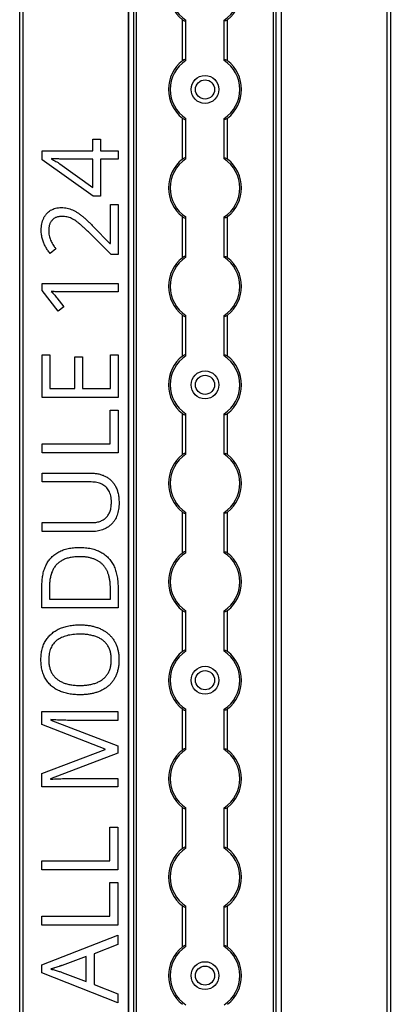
# Model space of a CAD drawing. Header units: millimetres. Extents: x -138 to 5612, y -1401 to 2631.
# Tile 65 of 120: x 2850 to 2956, y 1197 to 1480. Entities that reach past the tile are written whole.
import ezdxf

# ---------------------------------------------------------------- set-up
doc = ezdxf.new("R2010")
doc.units = ezdxf.units.MM

msp = doc.modelspace()

# ---------------------------------------------------------------- linework, layer by layer
at = {"color": 7, "linetype": 'Continuous', "lineweight": 25}
for p, q in [((2849.86, 567.5), (2849.86, 1757.2)), ((2850.76, 1757.2), (2850.76, 567.5)), ((2881.16, 1756.55), (2881.16, 568.05)), ((2881.19, 568.05), (2881.19, 1756.55)), ((2882.72, 568.05), (2882.72, 1756.55)), ((2883.43, 568.05), (2883.43, 1756.55)), ((2922.88, 568.05), (2922.88, 1756.55)), ((2923.59, 568.05), (2923.59, 1756.55)), ((2925.13, 568.05), (2925.13, 1756.55)), ((2925.16, 568.05), (2925.16, 1756.55)), ((2955.56, 567.5), (2955.56, 1757.2)), ((2956.46, 1757.2), (2956.46, 567.5)), ((2896.66, 1467.75), (2896.66, 1479.55)), ((2897.66, 1467.95), (2897.66, 1479.35)), ((2908.66, 1467.95), (2908.66, 1479.35)), ((2909.66, 1467.75), (2909.66, 1479.55)), ((2896.66, 1439.45), (2896.66, 1451.25)), ((2897.66, 1439.65), (2897.66, 1451.05)), ((2908.66, 1439.65), (2908.66, 1451.05)), ((2909.66, 1439.45), (2909.66, 1451.25)), ((2870.87, 1445.17), (2873.11, 1445.17)), ((2870.87, 1441.88), (2870.87, 1445.17)), ((2873.11, 1445.17), (2873.11, 1441.88)), ((2856.36, 1441.88), (2870.87, 1441.88)), ((2856.36, 1439.3), (2856.36, 1441.88)), ((2873.11, 1441.88), (2878.22, 1441.88)), ((2878.22, 1441.88), (2878.22, 1439.46)), ((2871.01, 1428.87), (2856.36, 1439.3)), ((2859.02, 1439.61), (2859.02, 1439.49)), ((2861.44, 1438.1), (2870.87, 1431.34)), ((2870.87, 1439.46), (2863.82, 1439.46)), ((2870.87, 1431.34), (2870.87, 1439.46)), ((2873.11, 1439.46), (2873.11, 1428.87)), ((2878.22, 1439.46), (2873.11, 1439.46)), ((2873.11, 1428.87), (2871.01, 1428.87)), ((2875.94, 1426.46), (2878.21, 1426.46)), ((2875.94, 1415.27), (2875.94, 1426.46)), ((2878.21, 1426.46), (2878.21, 1412.11)), ((2896.66, 1411.15), (2896.66, 1422.95)), ((2897.66, 1411.35), (2897.66, 1422.75)), ((2908.66, 1411.35), (2908.66, 1422.75)), ((2909.66, 1411.15), (2909.66, 1422.95)), ((2876.13, 1412.11), (2870.2, 1417.97)), ((2871.09, 1420.04), (2875.83, 1415.27)), ((2875.83, 1415.27), (2875.94, 1415.27)), ((2860.27, 1413.73), (2858.59, 1412.4)), ((2878.21, 1412.11), (2876.13, 1412.11)), ((2856.33, 1403.76), (2878.2, 1403.76)), ((2856.33, 1401.69), (2856.33, 1403.76)), ((2878.2, 1403.76), (2878.2, 1401.33)), ((2860.89, 1395.76), (2856.33, 1401.69)), ((2878.2, 1401.33), (2862.7, 1401.33)), ((2860.58, 1399.57), (2862.58, 1397.06)), ((2862.58, 1397.06), (2860.89, 1395.76)), ((2896.66, 1382.85), (2896.66, 1394.65)), ((2897.66, 1383.05), (2897.66, 1394.45)), ((2908.66, 1383.05), (2908.66, 1394.45)), ((2909.66, 1382.85), (2909.66, 1394.65)), ((2856.31, 1383.18), (2858.56, 1383.18)), ((2856.31, 1370.99), (2856.31, 1383.18)), ((2858.56, 1383.18), (2858.56, 1373.54)), ((2865.74, 1382.63), (2867.96, 1382.63)), ((2865.74, 1373.54), (2865.74, 1382.63)), ((2867.96, 1382.63), (2867.96, 1373.54)), ((2875.94, 1383.18), (2878.18, 1383.18)), ((2875.94, 1373.54), (2875.94, 1383.18)), ((2878.18, 1383.18), (2878.18, 1370.99)), ((2858.56, 1373.54), (2865.74, 1373.54)), ((2867.96, 1373.54), (2875.94, 1373.54)), ((2878.18, 1370.99), (2856.31, 1370.99)), ((2875.89, 1357.63), (2875.89, 1367.35)), ((2875.89, 1367.35), (2878.17, 1367.35)), ((2878.17, 1367.35), (2878.17, 1355.09)), ((2896.66, 1354.55), (2896.66, 1366.35)), ((2897.66, 1354.75), (2897.66, 1366.15)), ((2908.66, 1354.75), (2908.66, 1366.15)), ((2909.66, 1354.55), (2909.66, 1366.35)), ((2856.3, 1357.63), (2875.89, 1357.63)), ((2856.3, 1355.09), (2856.3, 1357.63)), ((2878.17, 1355.09), (2856.3, 1355.09)), ((2856.28, 1349.22), (2870.43, 1349.22)), ((2856.28, 1346.68), (2856.28, 1349.22)), ((2870.45, 1346.68), (2856.28, 1346.68)), ((2896.66, 1326.25), (2896.66, 1338.05)), ((2897.66, 1326.45), (2897.66, 1337.85)), ((2908.66, 1326.45), (2908.66, 1337.85)), ((2909.66, 1326.25), (2909.66, 1338.05)), ((2856.28, 1334.99), (2870.44, 1334.99)), ((2856.28, 1332.42), (2856.28, 1334.99)), ((2870.37, 1332.42), (2856.28, 1332.42)), ((2856.27, 1310.5), (2856.27, 1317.1)), ((2858.44, 1316.71), (2858.44, 1313.04)), ((2875.95, 1313.04), (2875.95, 1316.14)), ((2878.14, 1316.44), (2878.14, 1310.5)), ((2878.14, 1310.5), (2856.27, 1310.5)), ((2858.44, 1313.04), (2875.95, 1313.04)), ((2896.66, 1297.95), (2896.66, 1309.75)), ((2897.66, 1298.15), (2897.66, 1309.55)), ((2908.66, 1298.15), (2908.66, 1309.55)), ((2909.66, 1297.95), (2909.66, 1309.75)), ((2856.23, 1280.69), (2878.1, 1280.69)), ((2856.23, 1276.94), (2856.23, 1280.69)), ((2878.1, 1280.69), (2878.1, 1278.17)), ((2896.66, 1269.65), (2896.66, 1281.45)), ((2897.66, 1269.85), (2897.66, 1281.25)), ((2908.66, 1269.85), (2908.66, 1281.25)), ((2909.66, 1269.65), (2909.66, 1281.45)), ((2874.42, 1269.9), (2856.23, 1276.94)), ((2858.78, 1278.37), (2858.78, 1278.25)), ((2858.78, 1278.25), (2878.1, 1270.8)), ((2878.1, 1278.17), (2864.1, 1278.17)), ((2878.1, 1270.8), (2878.1, 1268.72)), ((2856.23, 1262.86), (2874.42, 1269.8)), ((2878.1, 1268.72), (2858.74, 1261.36)), ((2874.42, 1269.8), (2874.42, 1269.9)), ((2856.23, 1259.09), (2856.23, 1262.86)), ((2858.74, 1261.36), (2858.74, 1261.24)), ((2864.28, 1261.45), (2878.1, 1261.45)), ((2878.1, 1261.45), (2878.1, 1259.09)), ((2878.1, 1259.09), (2856.23, 1259.09)), ((2896.66, 1241.35), (2896.66, 1253.15)), ((2897.66, 1241.55), (2897.66, 1252.95)), ((2908.66, 1241.55), (2908.66, 1252.95)), ((2909.66, 1241.35), (2909.66, 1253.15)), ((2875.81, 1237.78), (2875.81, 1247.5)), ((2875.81, 1247.5), (2878.08, 1247.5)), ((2878.08, 1247.5), (2878.08, 1235.23)), ((2856.22, 1237.78), (2875.81, 1237.78)), ((2856.22, 1235.23), (2856.22, 1237.78)), ((2878.08, 1235.23), (2856.22, 1235.23)), ((2875.8, 1221.87), (2875.8, 1231.59)), ((2875.8, 1231.59), (2878.07, 1231.59)), ((2878.07, 1231.59), (2878.07, 1219.32)), ((2896.66, 1213.05), (2896.66, 1224.85)), ((2897.66, 1213.25), (2897.66, 1224.65)), ((2908.66, 1213.25), (2908.66, 1224.65)), ((2909.66, 1213.05), (2909.66, 1224.85)), ((2856.2, 1221.87), (2875.8, 1221.87)), ((2856.2, 1219.32), (2856.2, 1221.87)), ((2878.07, 1219.32), (2856.2, 1219.32)), ((2856.19, 1207.87), (2878.06, 1216.38)), ((2878.06, 1216.38), (2878.06, 1213.75)), ((2878.06, 1213.75), (2871.24, 1211.05)), ((2868.98, 1210.28), (2862.06, 1207.72)), ((2868.98, 1203.13), (2868.98, 1210.28)), ((2871.24, 1211.05), (2871.24, 1202.27)), ((2856.19, 1205.58), (2856.19, 1207.87)), ((2878.06, 1197.01), (2856.19, 1205.58)), ((2862.06, 1205.73), (2868.98, 1203.13)), ((2871.24, 1202.27), (2878.06, 1199.59)), ((2878.06, 1199.59), (2878.06, 1197.01))]:
    msp.add_line(p, q, dxfattribs=at)
for centre, radius in [((2903.16, 1459.5), 4), ((2903.16, 1459.5), 2.75), ((2903.16, 1374.6), 4), ((2903.16, 1374.6), 2.75), ((2903.16, 1289.7), 4), ((2903.16, 1289.7), 2.75), ((2903.16, 1204.8), 4), ((2903.16, 1204.8), 2.75)]:
    msp.add_circle(centre, radius, dxfattribs=at)
for centre, radius, start, end in [((2903.16, 1487.8), 10.5, 128.2466, 231.7534), ((2903.16, 1487.8), 10, 123.367, 236.633), ((2903.16, 1487.8), 10, 303.367, 56.633), ((2903.16, 1487.8), 10.5, 308.2466, 51.7534), ((2903.16, 1459.5), 10.5, 128.2466, 231.7534), ((2903.16, 1459.5), 10, 123.367, 236.633), ((2903.16, 1459.5), 10, 303.367, 56.633), ((2903.16, 1459.5), 10.5, 308.2466, 51.7534), ((2903.16, 1431.2), 10.5, 128.2466, 231.7534), ((2903.16, 1431.2), 10, 123.367, 236.633), ((2903.16, 1431.2), 10, 303.367, 56.633), ((2903.16, 1431.2), 10.5, 308.2466, 51.7534), ((2903.16, 1402.9), 10.5, 128.2466, 231.7534), ((2903.16, 1402.9), 10, 123.367, 236.633), ((2903.16, 1402.9), 10, 303.367, 56.633), ((2903.16, 1402.9), 10.5, 308.2466, 51.7534), ((2903.16, 1374.6), 10.5, 128.2466, 231.7534), ((2903.16, 1374.6), 10, 123.367, 236.633), ((2903.16, 1374.6), 10, 303.367, 56.633), ((2903.16, 1374.6), 10.5, 308.2466, 51.7534), ((2903.16, 1346.3), 10.5, 128.2466, 231.7534), ((2903.16, 1346.3), 10, 123.367, 236.633), ((2903.16, 1346.3), 10, 303.367, 56.633), ((2903.16, 1346.3), 10.5, 308.2466, 51.7534), ((2903.16, 1318), 10.5, 128.2466, 231.7534), ((2903.16, 1318), 10, 123.367, 236.633), ((2903.16, 1318), 10, 303.367, 56.633), ((2903.16, 1318), 10.5, 308.2466, 51.7534), ((2903.16, 1289.7), 10.5, 128.2466, 231.7534), ((2903.16, 1289.7), 10, 123.367, 236.633), ((2903.16, 1289.7), 10, 303.367, 56.633), ((2903.16, 1289.7), 10.5, 308.2466, 51.7534), ((2903.16, 1261.4), 10.5, 128.2466, 231.7534), ((2903.16, 1261.4), 10, 123.367, 236.633), ((2903.16, 1261.4), 10, 303.367, 56.633), ((2903.16, 1261.4), 10.5, 308.2466, 51.7534), ((2903.16, 1233.1), 10.5, 128.2466, 231.7534), ((2903.16, 1233.1), 10, 123.367, 236.633), ((2903.16, 1233.1), 10, 303.367, 56.633), ((2903.16, 1233.1), 10.5, 308.2466, 51.7534), ((2903.16, 1204.8), 10.5, 128.2466, 231.7534), ((2903.16, 1204.8), 10, 123.367, 236.633), ((2903.16, 1204.8), 10, 303.367, 56.633), ((2903.16, 1204.8), 10.5, 308.2466, 51.7534)]:
    msp.add_arc(centre, radius, start, end, dxfattribs=at)
for points, knots in [([(2896.66, 1479.55), (2896.77, 1479.47), (2896.88, 1479.39), (2897.12, 1479.26), (2897.24, 1479.21), (2897.44, 1479.17), (2897.52, 1479.18), (2897.63, 1479.23), (2897.66, 1479.28), (2897.66, 1479.35)], [0, 0, 0, 0, 0.25, 0.25, 0.5, 0.5, 0.75, 0.75, 1, 1, 1, 1]), ([(2909.66, 1479.55), (2909.55, 1479.47), (2909.43, 1479.39), (2909.19, 1479.26), (2909.07, 1479.21), (2908.87, 1479.17), (2908.79, 1479.18), (2908.68, 1479.23), (2908.66, 1479.28), (2908.66, 1479.35)], [0, 0, 0, 0, 0.25, 0.25, 0.5, 0.5, 0.75, 0.75, 1, 1, 1, 1]), ([(2897.66, 1467.95), (2897.66, 1467.99), (2897.65, 1468.01), (2897.62, 1468.06), (2897.6, 1468.08), (2897.53, 1468.12), (2897.44, 1468.13), (2897.24, 1468.09), (2897.12, 1468.04), (2896.89, 1467.91), (2896.77, 1467.83), (2896.66, 1467.75)], [0, 0, 0, 0, 0.125, 0.125, 0.25, 0.25, 0.5, 0.5, 0.75, 0.75, 1, 1, 1, 1]), ([(2908.66, 1467.95), (2908.66, 1467.99), (2908.66, 1468.01), (2908.69, 1468.06), (2908.71, 1468.08), (2908.79, 1468.12), (2908.87, 1468.13), (2909.07, 1468.09), (2909.19, 1468.04), (2909.43, 1467.91), (2909.54, 1467.83), (2909.66, 1467.75)], [0, 0, 0, 0, 0.125, 0.125, 0.25, 0.25, 0.5, 0.5, 0.75, 0.75, 1, 1, 1, 1]), ([(2896.66, 1451.25), (2896.77, 1451.17), (2896.88, 1451.09), (2897.12, 1450.96), (2897.24, 1450.91), (2897.44, 1450.87), (2897.52, 1450.88), (2897.63, 1450.93), (2897.66, 1450.98), (2897.66, 1451.05)], [0, 0, 0, 0, 0.25, 0.25, 0.5, 0.5, 0.75, 0.75, 1, 1, 1, 1]), ([(2909.66, 1451.25), (2909.55, 1451.17), (2909.43, 1451.09), (2909.19, 1450.96), (2909.07, 1450.91), (2908.87, 1450.87), (2908.79, 1450.88), (2908.68, 1450.93), (2908.66, 1450.98), (2908.66, 1451.05)], [0, 0, 0, 0, 0.25, 0.25, 0.5, 0.5, 0.75, 0.75, 1, 1, 1, 1]), ([(2863.82, 1439.46), (2863.56, 1439.46), (2863.07, 1439.46), (2862.37, 1439.47), (2861.73, 1439.49), (2861.13, 1439.51), (2860.57, 1439.55), (2860.04, 1439.57), (2859.53, 1439.6), (2859.19, 1439.6), (2859.02, 1439.61)], [0, 0, 0, 0, 0.160867, 0.306027, 0.438284, 0.561368, 0.677113, 0.78815, 0.894569, 1, 1, 1, 1]), ([(2859.02, 1439.49), (2859.22, 1439.39), (2859.64, 1439.18), (2860.26, 1438.84), (2860.88, 1438.49), (2861.25, 1438.22), (2861.44, 1438.1)], [0, 0, 0, 0, 0.2438, 0.504087, 0.761956, 1, 1, 1, 1]), ([(2897.66, 1439.65), (2897.66, 1439.69), (2897.65, 1439.71), (2897.62, 1439.76), (2897.6, 1439.78), (2897.53, 1439.82), (2897.44, 1439.83), (2897.24, 1439.79), (2897.12, 1439.74), (2896.89, 1439.61), (2896.77, 1439.53), (2896.66, 1439.45)], [0, 0, 0, 0, 0.125, 0.125, 0.25, 0.25, 0.5, 0.5, 0.75, 0.75, 1, 1, 1, 1]), ([(2908.66, 1439.65), (2908.66, 1439.69), (2908.66, 1439.71), (2908.69, 1439.76), (2908.71, 1439.78), (2908.79, 1439.82), (2908.87, 1439.83), (2909.07, 1439.79), (2909.19, 1439.74), (2909.43, 1439.61), (2909.54, 1439.53), (2909.66, 1439.45)], [0, 0, 0, 0, 0.125, 0.125, 0.25, 0.25, 0.5, 0.5, 0.75, 0.75, 1, 1, 1, 1]), ([(2856.06, 1419), (2856.07, 1419.33), (2856.08, 1419.96), (2856.22, 1420.87), (2856.43, 1421.72), (2856.74, 1422.49), (2857.12, 1423.19), (2857.6, 1423.8), (2858.14, 1424.34), (2858.75, 1424.78), (2859.44, 1425.13), (2860.19, 1425.38), (2861, 1425.54), (2861.57, 1425.56), (2861.85, 1425.56)], [0, 0, 0, 0, 0.098811, 0.19177, 0.279374, 0.362942, 0.443085, 0.520531, 0.596677, 0.67288, 0.750139, 0.829737, 0.912368, 1, 1, 1, 1]), ([(2861.85, 1425.56), (2862.14, 1425.56), (2862.7, 1425.54), (2863.52, 1425.41), (2864.32, 1425.19), (2865.08, 1424.88), (2865.82, 1424.5), (2866.56, 1424.05), (2867.3, 1423.53), (2868.03, 1422.94), (2868.77, 1422.29), (2869.52, 1421.58), (2870.31, 1420.83), (2870.83, 1420.31), (2871.09, 1420.04)], [0, 0, 0, 0, 0.077, 0.151602, 0.225542, 0.298872, 0.37392, 0.451742, 0.533079, 0.617393, 0.706233, 0.799477, 0.8972, 1, 1, 1, 1]), ([(2862.01, 1423), (2861.86, 1423), (2861.56, 1422.99), (2861.14, 1422.94), (2860.74, 1422.86), (2860.37, 1422.74), (2860.03, 1422.58), (2859.72, 1422.39), (2859.43, 1422.16), (2859.17, 1421.9), (2858.94, 1421.62), (2858.74, 1421.31), (2858.57, 1420.98), (2858.43, 1420.62), (2858.33, 1420.25), (2858.26, 1419.85), (2858.2, 1419.43), (2858.2, 1419.15), (2858.2, 1419)], [0, 0, 0, 0, 0.0716188, 0.1394652, 0.2039464, 0.2657888, 0.3257182, 0.3839266, 0.442466, 0.5005837, 0.5590116, 0.6175939, 0.6765351, 0.7366652, 0.7985644, 0.8627647, 0.9298221, 1, 1, 1, 1]), ([(2870.2, 1417.97), (2869.94, 1418.23), (2869.42, 1418.74), (2868.67, 1419.46), (2867.96, 1420.11), (2867.29, 1420.7), (2866.65, 1421.24), (2866.01, 1421.7), (2865.39, 1422.1), (2864.75, 1422.43), (2864.11, 1422.69), (2863.43, 1422.87), (2862.73, 1422.99), (2862.25, 1423), (2862.01, 1423)], [0, 0, 0, 0, 0.112911, 0.218233, 0.315684, 0.405597, 0.489382, 0.568424, 0.643588, 0.714801, 0.784429, 0.854606, 0.925909, 1, 1, 1, 1]), ([(2896.66, 1422.95), (2896.77, 1422.87), (2896.88, 1422.79), (2897.12, 1422.66), (2897.24, 1422.61), (2897.44, 1422.57), (2897.52, 1422.58), (2897.63, 1422.63), (2897.66, 1422.68), (2897.66, 1422.75)], [0, 0, 0, 0, 0.25, 0.25, 0.5, 0.5, 0.75, 0.75, 1, 1, 1, 1]), ([(2909.66, 1422.95), (2909.55, 1422.87), (2909.43, 1422.79), (2909.19, 1422.66), (2909.07, 1422.61), (2908.87, 1422.57), (2908.79, 1422.58), (2908.68, 1422.63), (2908.66, 1422.68), (2908.66, 1422.75)], [0, 0, 0, 0, 0.25, 0.25, 0.5, 0.5, 0.75, 0.75, 1, 1, 1, 1]), ([(2858.59, 1412.4), (2858.35, 1412.7), (2857.87, 1413.3), (2857.37, 1414.12), (2857.01, 1414.81), (2856.77, 1415.36), (2856.56, 1415.92), (2856.38, 1416.5), (2856.24, 1417.09), (2856.14, 1417.71), (2856.07, 1418.35), (2856.06, 1418.78), (2856.06, 1419)], [0, 0, 0, 0, 0.158322, 0.318974, 0.400613, 0.482363, 0.56523, 0.648823, 0.734092, 0.820682, 0.908989, 1, 1, 1, 1]), ([(2858.2, 1419), (2858.2, 1418.75), (2858.22, 1418.25), (2858.32, 1417.53), (2858.48, 1416.85), (2858.72, 1416.21), (2859.03, 1415.59), (2859.39, 1414.97), (2859.8, 1414.35), (2860.11, 1413.94), (2860.27, 1413.73)], [0, 0, 0, 0, 0.1321336, 0.2575917, 0.3778247, 0.4941366, 0.6111678, 0.7342399, 0.8638582, 1, 1, 1, 1]), ([(2897.66, 1411.35), (2897.66, 1411.39), (2897.65, 1411.41), (2897.62, 1411.46), (2897.6, 1411.48), (2897.53, 1411.52), (2897.44, 1411.53), (2897.24, 1411.49), (2897.12, 1411.44), (2896.89, 1411.31), (2896.77, 1411.23), (2896.66, 1411.15)], [0, 0, 0, 0, 0.125, 0.125, 0.25, 0.25, 0.5, 0.5, 0.75, 0.75, 1, 1, 1, 1]), ([(2908.66, 1411.35), (2908.66, 1411.39), (2908.66, 1411.41), (2908.69, 1411.46), (2908.71, 1411.48), (2908.79, 1411.52), (2908.87, 1411.53), (2909.07, 1411.49), (2909.19, 1411.44), (2909.43, 1411.31), (2909.54, 1411.23), (2909.66, 1411.15)], [0, 0, 0, 0, 0.125, 0.125, 0.25, 0.25, 0.5, 0.5, 0.75, 0.75, 1, 1, 1, 1]), ([(2858.93, 1401.44), (2859.09, 1401.29), (2859.37, 1401.02), (2859.75, 1400.56), (2860.15, 1400.09), (2860.43, 1399.75), (2860.58, 1399.57)], [0, 0, 0, 0, 0.253073, 0.477694, 0.714108, 1, 1, 1, 1]), ([(2862.7, 1401.33), (2862.43, 1401.33), (2861.92, 1401.33), (2861.21, 1401.34), (2860.59, 1401.35), (2860.03, 1401.37), (2859.48, 1401.4), (2859.12, 1401.43), (2858.93, 1401.44)], [0, 0, 0, 0, 0.217742, 0.402532, 0.563817, 0.712192, 0.85367, 1, 1, 1, 1]), ([(2896.66, 1394.65), (2896.77, 1394.57), (2896.88, 1394.49), (2897.12, 1394.36), (2897.24, 1394.31), (2897.44, 1394.27), (2897.52, 1394.28), (2897.63, 1394.33), (2897.66, 1394.38), (2897.66, 1394.45)], [0, 0, 0, 0, 0.25, 0.25, 0.5, 0.5, 0.75, 0.75, 1, 1, 1, 1]), ([(2909.66, 1394.65), (2909.55, 1394.57), (2909.43, 1394.49), (2909.19, 1394.36), (2909.07, 1394.31), (2908.87, 1394.27), (2908.79, 1394.28), (2908.68, 1394.33), (2908.66, 1394.38), (2908.66, 1394.45)], [0, 0, 0, 0, 0.25, 0.25, 0.5, 0.5, 0.75, 0.75, 1, 1, 1, 1]), ([(2897.66, 1383.05), (2897.66, 1383.09), (2897.65, 1383.11), (2897.62, 1383.16), (2897.6, 1383.18), (2897.53, 1383.22), (2897.44, 1383.23), (2897.24, 1383.19), (2897.12, 1383.14), (2896.89, 1383.01), (2896.77, 1382.93), (2896.66, 1382.85)], [0, 0, 0, 0, 0.125, 0.125, 0.25, 0.25, 0.5, 0.5, 0.75, 0.75, 1, 1, 1, 1]), ([(2908.66, 1383.05), (2908.66, 1383.09), (2908.66, 1383.11), (2908.69, 1383.16), (2908.71, 1383.18), (2908.79, 1383.22), (2908.87, 1383.23), (2909.07, 1383.19), (2909.19, 1383.14), (2909.43, 1383.01), (2909.54, 1382.93), (2909.66, 1382.85)], [0, 0, 0, 0, 0.125, 0.125, 0.25, 0.25, 0.5, 0.5, 0.75, 0.75, 1, 1, 1, 1]), ([(2896.66, 1366.35), (2896.77, 1366.27), (2896.88, 1366.19), (2897.12, 1366.06), (2897.24, 1366.01), (2897.44, 1365.97), (2897.52, 1365.98), (2897.63, 1366.03), (2897.66, 1366.08), (2897.66, 1366.15)], [0, 0, 0, 0, 0.25, 0.25, 0.5, 0.5, 0.75, 0.75, 1, 1, 1, 1]), ([(2909.66, 1366.35), (2909.55, 1366.27), (2909.43, 1366.19), (2909.19, 1366.06), (2909.07, 1366.01), (2908.87, 1365.97), (2908.79, 1365.98), (2908.68, 1366.03), (2908.66, 1366.08), (2908.66, 1366.15)], [0, 0, 0, 0, 0.25, 0.25, 0.5, 0.5, 0.75, 0.75, 1, 1, 1, 1]), ([(2897.66, 1354.75), (2897.66, 1354.79), (2897.65, 1354.81), (2897.62, 1354.86), (2897.6, 1354.88), (2897.53, 1354.92), (2897.44, 1354.93), (2897.24, 1354.89), (2897.12, 1354.84), (2896.89, 1354.71), (2896.77, 1354.63), (2896.66, 1354.55)], [0, 0, 0, 0, 0.125, 0.125, 0.25, 0.25, 0.5, 0.5, 0.75, 0.75, 1, 1, 1, 1]), ([(2908.66, 1354.75), (2908.66, 1354.79), (2908.66, 1354.81), (2908.69, 1354.86), (2908.71, 1354.88), (2908.79, 1354.92), (2908.87, 1354.93), (2909.07, 1354.89), (2909.19, 1354.84), (2909.43, 1354.71), (2909.54, 1354.63), (2909.66, 1354.55)], [0, 0, 0, 0, 0.125, 0.125, 0.25, 0.25, 0.5, 0.5, 0.75, 0.75, 1, 1, 1, 1]), ([(2870.43, 1349.22), (2870.62, 1349.21), (2871, 1349.21), (2871.55, 1349.16), (2872.09, 1349.09), (2872.61, 1348.98), (2873.13, 1348.86), (2873.62, 1348.69), (2874.09, 1348.5), (2874.55, 1348.29), (2874.99, 1348.04), (2875.41, 1347.76), (2875.81, 1347.45), (2876.18, 1347.11), (2876.52, 1346.74), (2876.84, 1346.34), (2877.14, 1345.91), (2877.41, 1345.45), (2877.65, 1344.96), (2877.86, 1344.44), (2878.04, 1343.9), (2878.19, 1343.32), (2878.3, 1342.71), (2878.38, 1342.08), (2878.43, 1341.41), (2878.43, 1340.95), (2878.44, 1340.72)], [0, 0, 0, 0, 0.043263, 0.0853071, 0.1262746, 0.1665823, 0.2063468, 0.2452582, 0.2839218, 0.3224675, 0.3606028, 0.3985429, 0.4363005, 0.4742599, 0.5122193, 0.5506014, 0.5901276, 0.6302635, 0.6714976, 0.7134614, 0.7569318, 0.8019008, 0.8485929, 0.8969165, 0.9473437, 1, 1, 1, 1]), ([(2876.24, 1340.87), (2876.23, 1341.19), (2876.22, 1341.8), (2876.08, 1342.68), (2875.86, 1343.46), (2875.53, 1344.16), (2875.13, 1344.76), (2874.65, 1345.29), (2874.1, 1345.73), (2873.48, 1346.08), (2872.8, 1346.35), (2872.06, 1346.54), (2871.28, 1346.66), (2870.73, 1346.67), (2870.45, 1346.68)], [0, 0, 0, 0, 0.102778, 0.196628, 0.283268, 0.364072, 0.441191, 0.516232, 0.590984, 0.666977, 0.745267, 0.825975, 0.910539, 1, 1, 1, 1]), ([(2878.44, 1340.72), (2878.43, 1340.39), (2878.42, 1339.75), (2878.32, 1338.83), (2878.14, 1337.96), (2877.91, 1337.16), (2877.6, 1336.41), (2877.22, 1335.72), (2876.77, 1335.1), (2876.25, 1334.53), (2875.68, 1334.04), (2875.06, 1333.6), (2874.39, 1333.24), (2873.67, 1332.94), (2872.91, 1332.7), (2872.1, 1332.54), (2871.25, 1332.44), (2870.67, 1332.43), (2870.37, 1332.42)], [0, 0, 0, 0, 0.074981, 0.145616, 0.212407, 0.276161, 0.337151, 0.396523, 0.454792, 0.512599, 0.570262, 0.627474, 0.685175, 0.743724, 0.804151, 0.866508, 0.931777, 1, 1, 1, 1]), ([(2870.44, 1334.99), (2870.66, 1334.99), (2871.1, 1335), (2871.74, 1335.07), (2872.34, 1335.19), (2872.9, 1335.35), (2873.42, 1335.55), (2873.9, 1335.81), (2874.34, 1336.1), (2874.74, 1336.46), (2875.09, 1336.85), (2875.4, 1337.29), (2875.66, 1337.77), (2875.87, 1338.31), (2876.04, 1338.89), (2876.15, 1339.51), (2876.23, 1340.18), (2876.23, 1340.64), (2876.24, 1340.87)], [0, 0, 0, 0, 0.071471, 0.139559, 0.203707, 0.264838, 0.324092, 0.381066, 0.437244, 0.492859, 0.548749, 0.605459, 0.663069, 0.723807, 0.786875, 0.85388, 0.924772, 1, 1, 1, 1]), ([(2896.66, 1338.05), (2896.77, 1337.97), (2896.88, 1337.89), (2897.12, 1337.76), (2897.24, 1337.71), (2897.44, 1337.67), (2897.52, 1337.68), (2897.63, 1337.73), (2897.66, 1337.78), (2897.66, 1337.85)], [0, 0, 0, 0, 0.25, 0.25, 0.5, 0.5, 0.75, 0.75, 1, 1, 1, 1]), ([(2909.66, 1338.05), (2909.55, 1337.97), (2909.43, 1337.89), (2909.19, 1337.76), (2909.07, 1337.71), (2908.87, 1337.67), (2908.79, 1337.68), (2908.68, 1337.73), (2908.66, 1337.78), (2908.66, 1337.85)], [0, 0, 0, 0, 0.25, 0.25, 0.5, 0.5, 0.75, 0.75, 1, 1, 1, 1]), ([(2856.27, 1317.1), (2856.27, 1317.37), (2856.28, 1317.91), (2856.34, 1318.7), (2856.43, 1319.47), (2856.57, 1320.2), (2856.73, 1320.91), (2856.94, 1321.58), (2857.19, 1322.23), (2857.48, 1322.85), (2857.8, 1323.44), (2858.16, 1323.99), (2858.56, 1324.51), (2858.99, 1324.99), (2859.46, 1325.45), (2859.97, 1325.86), (2860.52, 1326.23), (2861.09, 1326.58), (2861.71, 1326.89), (2862.36, 1327.15), (2863.05, 1327.38), (2863.77, 1327.56), (2864.53, 1327.71), (2865.32, 1327.81), (2866.15, 1327.87), (2866.71, 1327.88), (2867, 1327.88)], [0, 0, 0, 0, 0.047452, 0.093219, 0.137685, 0.180943, 0.222615, 0.263414, 0.303514, 0.342755, 0.381436, 0.419417, 0.457114, 0.494702, 0.532062, 0.56979, 0.60813, 0.647007, 0.686572, 0.727287, 0.768888, 0.811989, 0.856396, 0.902422, 0.950235, 1, 1, 1, 1]), ([(2867, 1327.88), (2867.3, 1327.88), (2867.89, 1327.87), (2868.76, 1327.81), (2869.58, 1327.7), (2870.38, 1327.56), (2871.13, 1327.36), (2871.85, 1327.14), (2872.52, 1326.86), (2873.16, 1326.54), (2873.77, 1326.19), (2874.33, 1325.79), (2874.85, 1325.36), (2875.34, 1324.89), (2875.79, 1324.38), (2876.19, 1323.84), (2876.56, 1323.25), (2876.9, 1322.63), (2877.19, 1321.97), (2877.44, 1321.28), (2877.66, 1320.56), (2877.84, 1319.8), (2877.97, 1319.01), (2878.07, 1318.18), (2878.13, 1317.32), (2878.14, 1316.74), (2878.14, 1316.44)], [0, 0, 0, 0, 0.049673, 0.097263, 0.142916, 0.187223, 0.229672, 0.270857, 0.310817, 0.349899, 0.388098, 0.425849, 0.463032, 0.499874, 0.536788, 0.574178, 0.611928, 0.65059, 0.690036, 0.730237, 0.77167, 0.814182, 0.858122, 0.903715, 0.951062, 1, 1, 1, 1]), ([(2867.08, 1325.2), (2866.84, 1325.2), (2866.37, 1325.2), (2865.69, 1325.14), (2865.03, 1325.07), (2864.4, 1324.97), (2863.81, 1324.83), (2863.25, 1324.66), (2862.72, 1324.46), (2862.22, 1324.23), (2861.76, 1323.97), (2861.32, 1323.68), (2860.92, 1323.36), (2860.54, 1323.02), (2860.21, 1322.64), (2859.89, 1322.24), (2859.61, 1321.81), (2859.36, 1321.35), (2859.15, 1320.86), (2858.95, 1320.34), (2858.8, 1319.8), (2858.67, 1319.24), (2858.57, 1318.64), (2858.49, 1318.02), (2858.45, 1317.38), (2858.44, 1316.94), (2858.44, 1316.71)], [0, 0, 0, 0, 0.0517544, 0.1013886, 0.1489731, 0.1946587, 0.2382799, 0.2803169, 0.3209544, 0.3603969, 0.3984331, 0.4359955, 0.4728103, 0.5092084, 0.5458426, 0.5822617, 0.6192066, 0.6569356, 0.6953999, 0.7346167, 0.7752467, 0.8168568, 0.8602846, 0.9050144, 0.9517585, 1, 1, 1, 1]), ([(2875.95, 1316.14), (2875.94, 1316.51), (2875.93, 1317.21), (2875.83, 1318.24), (2875.65, 1319.2), (2875.42, 1320.09), (2875.1, 1320.91), (2874.72, 1321.66), (2874.26, 1322.34), (2873.74, 1322.94), (2873.14, 1323.48), (2872.48, 1323.95), (2871.74, 1324.33), (2870.94, 1324.65), (2870.07, 1324.9), (2869.14, 1325.08), (2868.13, 1325.18), (2867.44, 1325.2), (2867.08, 1325.2)], [0, 0, 0, 0, 0.075438, 0.146302, 0.213058, 0.276296, 0.336215, 0.393828, 0.449452, 0.504416, 0.559098, 0.614565, 0.671236, 0.730131, 0.792063, 0.85732, 0.926392, 1, 1, 1, 1]), ([(2897.66, 1326.45), (2897.66, 1326.49), (2897.65, 1326.51), (2897.62, 1326.56), (2897.6, 1326.58), (2897.53, 1326.62), (2897.44, 1326.63), (2897.24, 1326.59), (2897.12, 1326.54), (2896.89, 1326.41), (2896.77, 1326.33), (2896.66, 1326.25)], [0, 0, 0, 0, 0.125, 0.125, 0.25, 0.25, 0.5, 0.5, 0.75, 0.75, 1, 1, 1, 1]), ([(2908.66, 1326.45), (2908.66, 1326.49), (2908.66, 1326.51), (2908.69, 1326.56), (2908.71, 1326.58), (2908.79, 1326.62), (2908.87, 1326.63), (2909.07, 1326.59), (2909.19, 1326.54), (2909.43, 1326.41), (2909.54, 1326.33), (2909.66, 1326.25)], [0, 0, 0, 0, 0.125, 0.125, 0.25, 0.25, 0.5, 0.5, 0.75, 0.75, 1, 1, 1, 1]), ([(2896.66, 1309.75), (2896.77, 1309.67), (2896.88, 1309.59), (2897.12, 1309.46), (2897.24, 1309.41), (2897.44, 1309.37), (2897.52, 1309.38), (2897.63, 1309.43), (2897.66, 1309.48), (2897.66, 1309.55)], [0, 0, 0, 0, 0.25, 0.25, 0.5, 0.5, 0.75, 0.75, 1, 1, 1, 1]), ([(2909.66, 1309.75), (2909.55, 1309.67), (2909.43, 1309.59), (2909.19, 1309.46), (2909.07, 1309.41), (2908.87, 1309.37), (2908.79, 1309.38), (2908.68, 1309.43), (2908.66, 1309.48), (2908.66, 1309.55)], [0, 0, 0, 0, 0.25, 0.25, 0.5, 0.5, 0.75, 0.75, 1, 1, 1, 1]), ([(2855.97, 1295.64), (2855.97, 1295.9), (2855.98, 1296.43), (2856.05, 1297.19), (2856.15, 1297.93), (2856.3, 1298.63), (2856.5, 1299.3), (2856.74, 1299.94), (2857.02, 1300.54), (2857.34, 1301.12), (2857.71, 1301.65), (2858.11, 1302.16), (2858.54, 1302.64), (2859.02, 1303.07), (2859.52, 1303.48), (2860.07, 1303.85), (2860.64, 1304.19), (2861.26, 1304.49), (2861.9, 1304.76), (2862.57, 1304.99), (2863.27, 1305.19), (2864, 1305.35), (2864.75, 1305.48), (2865.54, 1305.57), (2866.35, 1305.62), (2866.9, 1305.63), (2867.18, 1305.63)], [0, 0, 0, 0, 0.046917, 0.091903, 0.135346, 0.177456, 0.218435, 0.258262, 0.297315, 0.335934, 0.374019, 0.411863, 0.449668, 0.487281, 0.525287, 0.56388, 0.602891, 0.642975, 0.683963, 0.725573, 0.768127, 0.811875, 0.856809, 0.902961, 0.950745, 1, 1, 1, 1]), ([(2867.18, 1305.63), (2867.59, 1305.62), (2868.39, 1305.61), (2869.57, 1305.49), (2870.69, 1305.29), (2871.75, 1305), (2872.76, 1304.65), (2873.68, 1304.2), (2874.54, 1303.69), (2875.32, 1303.09), (2876.02, 1302.42), (2876.65, 1301.67), (2877.17, 1300.84), (2877.62, 1299.93), (2877.98, 1298.96), (2878.23, 1297.9), (2878.38, 1296.77), (2878.4, 1295.99), (2878.41, 1295.59)], [0, 0, 0, 0, 0.072324, 0.141328, 0.207936, 0.272271, 0.334451, 0.39435, 0.452678, 0.50999, 0.56663, 0.623328, 0.680743, 0.739351, 0.799977, 0.863359, 0.929736, 1, 1, 1, 1]), ([(2867.18, 1302.95), (2866.84, 1302.94), (2866.17, 1302.93), (2865.2, 1302.85), (2864.29, 1302.71), (2863.43, 1302.52), (2862.64, 1302.27), (2861.9, 1301.96), (2861.21, 1301.6), (2860.58, 1301.19), (2860.02, 1300.71), (2859.54, 1300.17), (2859.12, 1299.57), (2858.79, 1298.9), (2858.53, 1298.17), (2858.34, 1297.38), (2858.23, 1296.53), (2858.22, 1295.94), (2858.21, 1295.64)], [0, 0, 0, 0, 0.0777, 0.151281, 0.220996, 0.28723, 0.350295, 0.410743, 0.469251, 0.525953, 0.581281, 0.636041, 0.690696, 0.746786, 0.805075, 0.866244, 0.931016, 1, 1, 1, 1]), ([(2876.2, 1295.59), (2876.2, 1295.8), (2876.2, 1296.21), (2876.14, 1296.8), (2876.06, 1297.37), (2875.94, 1297.9), (2875.78, 1298.41), (2875.59, 1298.89), (2875.36, 1299.34), (2875.11, 1299.77), (2874.82, 1300.16), (2874.49, 1300.53), (2874.15, 1300.87), (2873.77, 1301.18), (2873.36, 1301.47), (2872.93, 1301.73), (2872.46, 1301.96), (2871.97, 1302.17), (2871.45, 1302.35), (2870.91, 1302.52), (2870.34, 1302.64), (2869.75, 1302.76), (2869.14, 1302.84), (2868.51, 1302.9), (2867.85, 1302.94), (2867.4, 1302.94), (2867.18, 1302.95)], [0, 0, 0, 0, 0.04684, 0.091834, 0.13478, 0.176242, 0.216125, 0.255001, 0.292842, 0.330066, 0.366924, 0.403419, 0.440075, 0.476901, 0.514574, 0.55283, 0.591717, 0.63203, 0.673492, 0.715712, 0.75968, 0.80461, 0.851198, 0.898918, 0.948821, 1, 1, 1, 1]), ([(2897.66, 1298.15), (2897.66, 1298.19), (2897.65, 1298.21), (2897.62, 1298.26), (2897.6, 1298.28), (2897.53, 1298.32), (2897.44, 1298.33), (2897.24, 1298.29), (2897.12, 1298.24), (2896.89, 1298.11), (2896.77, 1298.03), (2896.66, 1297.95)], [0, 0, 0, 0, 0.125, 0.125, 0.25, 0.25, 0.5, 0.5, 0.75, 0.75, 1, 1, 1, 1]), ([(2908.66, 1298.15), (2908.66, 1298.19), (2908.66, 1298.21), (2908.69, 1298.26), (2908.71, 1298.28), (2908.79, 1298.32), (2908.87, 1298.33), (2909.07, 1298.29), (2909.19, 1298.24), (2909.43, 1298.11), (2909.54, 1298.03), (2909.66, 1297.95)], [0, 0, 0, 0, 0.125, 0.125, 0.25, 0.25, 0.5, 0.5, 0.75, 0.75, 1, 1, 1, 1]), ([(2867.15, 1285.51), (2866.88, 1285.52), (2866.34, 1285.52), (2865.54, 1285.58), (2864.77, 1285.66), (2864.02, 1285.78), (2863.3, 1285.94), (2862.6, 1286.13), (2861.93, 1286.36), (2861.29, 1286.61), (2860.68, 1286.91), (2860.1, 1287.24), (2859.55, 1287.61), (2859.05, 1288.01), (2858.57, 1288.44), (2858.14, 1288.92), (2857.73, 1289.43), (2857.36, 1289.98), (2857.03, 1290.56), (2856.75, 1291.18), (2856.5, 1291.84), (2856.31, 1292.53), (2856.15, 1293.26), (2856.05, 1294.02), (2855.98, 1294.82), (2855.97, 1295.36), (2855.97, 1295.64)], [0, 0, 0, 0, 0.047877, 0.094552, 0.139839, 0.183864, 0.226746, 0.268614, 0.309851, 0.350257, 0.389948, 0.428651, 0.466829, 0.50457, 0.542111, 0.579652, 0.617595, 0.655987, 0.694915, 0.734508, 0.775117, 0.817054, 0.860189, 0.904866, 0.9516, 1, 1, 1, 1]), ([(2858.21, 1295.64), (2858.22, 1295.43), (2858.22, 1295.02), (2858.27, 1294.43), (2858.36, 1293.86), (2858.48, 1293.32), (2858.63, 1292.81), (2858.82, 1292.33), (2859.04, 1291.87), (2859.29, 1291.44), (2859.58, 1291.04), (2859.9, 1290.67), (2860.24, 1290.32), (2860.62, 1290), (2861.01, 1289.71), (2861.45, 1289.44), (2861.9, 1289.2), (2862.39, 1288.99), (2862.91, 1288.8), (2863.45, 1288.64), (2864.01, 1288.5), (2864.6, 1288.39), (2865.21, 1288.3), (2865.84, 1288.24), (2866.5, 1288.2), (2866.95, 1288.2), (2867.18, 1288.19)], [0, 0, 0, 0, 0.046797, 0.09172, 0.134626, 0.176375, 0.21654, 0.255258, 0.293513, 0.330817, 0.367717, 0.404466, 0.441323, 0.478072, 0.515561, 0.553386, 0.592244, 0.632344, 0.673565, 0.715842, 0.759522, 0.80441, 0.850671, 0.898679, 0.948535, 1, 1, 1, 1]), ([(2878.41, 1295.59), (2878.4, 1295.18), (2878.38, 1294.39), (2878.23, 1293.23), (2877.98, 1292.15), (2877.62, 1291.16), (2877.17, 1290.25), (2876.64, 1289.41), (2876.02, 1288.66), (2875.31, 1287.99), (2874.53, 1287.4), (2873.67, 1286.9), (2872.73, 1286.47), (2871.73, 1286.12), (2870.67, 1285.85), (2869.54, 1285.65), (2868.37, 1285.54), (2867.56, 1285.52), (2867.15, 1285.51)], [0, 0, 0, 0, 0.071666, 0.139197, 0.203219, 0.264466, 0.323199, 0.38064, 0.437009, 0.493331, 0.550205, 0.608153, 0.667719, 0.729367, 0.793384, 0.859516, 0.928353, 1, 1, 1, 1]), ([(2867.18, 1288.19), (2867.4, 1288.2), (2867.85, 1288.2), (2868.51, 1288.24), (2869.14, 1288.3), (2869.75, 1288.39), (2870.34, 1288.5), (2870.91, 1288.64), (2871.45, 1288.8), (2871.97, 1288.98), (2872.46, 1289.2), (2872.93, 1289.43), (2873.36, 1289.7), (2873.77, 1289.99), (2874.15, 1290.31), (2874.5, 1290.65), (2874.82, 1291.02), (2875.11, 1291.42), (2875.36, 1291.85), (2875.59, 1292.3), (2875.78, 1292.78), (2875.94, 1293.29), (2876.06, 1293.83), (2876.14, 1294.39), (2876.2, 1294.98), (2876.2, 1295.39), (2876.2, 1295.59)], [0, 0, 0, 0, 0.051101, 0.100928, 0.148576, 0.195139, 0.240002, 0.28398, 0.326136, 0.367647, 0.40803, 0.447008, 0.485379, 0.523189, 0.560172, 0.596772, 0.633716, 0.670518, 0.707971, 0.746052, 0.78487, 0.824692, 0.866091, 0.908972, 0.953565, 1, 1, 1, 1]), ([(2896.66, 1281.45), (2896.77, 1281.37), (2896.88, 1281.29), (2897.12, 1281.16), (2897.24, 1281.11), (2897.44, 1281.07), (2897.52, 1281.08), (2897.63, 1281.13), (2897.66, 1281.18), (2897.66, 1281.25)], [0, 0, 0, 0, 0.25, 0.25, 0.5, 0.5, 0.75, 0.75, 1, 1, 1, 1]), ([(2909.66, 1281.45), (2909.55, 1281.37), (2909.43, 1281.29), (2909.19, 1281.16), (2909.07, 1281.11), (2908.87, 1281.07), (2908.79, 1281.08), (2908.68, 1281.13), (2908.66, 1281.18), (2908.66, 1281.25)], [0, 0, 0, 0, 0.25, 0.25, 0.5, 0.5, 0.75, 0.75, 1, 1, 1, 1]), ([(2864.1, 1278.17), (2863.78, 1278.17), (2863.13, 1278.18), (2862.16, 1278.19), (2861.21, 1278.23), (2860.32, 1278.27), (2859.51, 1278.32), (2859.01, 1278.35), (2858.78, 1278.37)], [0, 0, 0, 0, 0.18235, 0.366387, 0.545523, 0.71471, 0.868184, 1, 1, 1, 1]), ([(2897.66, 1269.85), (2897.66, 1269.89), (2897.65, 1269.91), (2897.62, 1269.96), (2897.6, 1269.98), (2897.53, 1270.02), (2897.44, 1270.03), (2897.24, 1269.99), (2897.12, 1269.94), (2896.89, 1269.81), (2896.77, 1269.73), (2896.66, 1269.65)], [0, 0, 0, 0, 0.125, 0.125, 0.25, 0.25, 0.5, 0.5, 0.75, 0.75, 1, 1, 1, 1]), ([(2908.66, 1269.85), (2908.66, 1269.89), (2908.66, 1269.91), (2908.69, 1269.96), (2908.71, 1269.98), (2908.79, 1270.02), (2908.87, 1270.03), (2909.07, 1269.99), (2909.19, 1269.94), (2909.43, 1269.81), (2909.54, 1269.73), (2909.66, 1269.65)], [0, 0, 0, 0, 0.125, 0.125, 0.25, 0.25, 0.5, 0.5, 0.75, 0.75, 1, 1, 1, 1]), ([(2858.74, 1261.24), (2858.97, 1261.26), (2859.47, 1261.31), (2860.27, 1261.35), (2861.19, 1261.39), (2862.18, 1261.42), (2863.22, 1261.45), (2863.92, 1261.45), (2864.28, 1261.45)], [0, 0, 0, 0, 0.123014, 0.270684, 0.437474, 0.617814, 0.807723, 1, 1, 1, 1]), ([(2896.66, 1253.15), (2896.77, 1253.07), (2896.88, 1252.99), (2897.12, 1252.86), (2897.24, 1252.81), (2897.44, 1252.77), (2897.52, 1252.78), (2897.63, 1252.83), (2897.66, 1252.88), (2897.66, 1252.95)], [0, 0, 0, 0, 0.25, 0.25, 0.5, 0.5, 0.75, 0.75, 1, 1, 1, 1]), ([(2909.66, 1253.15), (2909.55, 1253.07), (2909.43, 1252.99), (2909.19, 1252.86), (2909.07, 1252.81), (2908.87, 1252.77), (2908.79, 1252.78), (2908.68, 1252.83), (2908.66, 1252.88), (2908.66, 1252.95)], [0, 0, 0, 0, 0.25, 0.25, 0.5, 0.5, 0.75, 0.75, 1, 1, 1, 1]), ([(2897.66, 1241.55), (2897.66, 1241.59), (2897.65, 1241.61), (2897.62, 1241.66), (2897.6, 1241.68), (2897.53, 1241.72), (2897.44, 1241.73), (2897.24, 1241.69), (2897.12, 1241.64), (2896.89, 1241.51), (2896.77, 1241.43), (2896.66, 1241.35)], [0, 0, 0, 0, 0.125, 0.125, 0.25, 0.25, 0.5, 0.5, 0.75, 0.75, 1, 1, 1, 1]), ([(2908.66, 1241.55), (2908.66, 1241.59), (2908.66, 1241.61), (2908.69, 1241.66), (2908.71, 1241.68), (2908.79, 1241.72), (2908.87, 1241.73), (2909.07, 1241.69), (2909.19, 1241.64), (2909.43, 1241.51), (2909.54, 1241.43), (2909.66, 1241.35)], [0, 0, 0, 0, 0.125, 0.125, 0.25, 0.25, 0.5, 0.5, 0.75, 0.75, 1, 1, 1, 1]), ([(2896.66, 1224.85), (2896.77, 1224.77), (2896.88, 1224.69), (2897.12, 1224.56), (2897.24, 1224.51), (2897.44, 1224.47), (2897.52, 1224.48), (2897.63, 1224.53), (2897.66, 1224.58), (2897.66, 1224.65)], [0, 0, 0, 0, 0.25, 0.25, 0.5, 0.5, 0.75, 0.75, 1, 1, 1, 1]), ([(2909.66, 1224.85), (2909.55, 1224.77), (2909.43, 1224.69), (2909.19, 1224.56), (2909.07, 1224.51), (2908.87, 1224.47), (2908.79, 1224.48), (2908.68, 1224.53), (2908.66, 1224.58), (2908.66, 1224.65)], [0, 0, 0, 0, 0.25, 0.25, 0.5, 0.5, 0.75, 0.75, 1, 1, 1, 1]), ([(2897.66, 1213.25), (2897.66, 1213.29), (2897.65, 1213.31), (2897.62, 1213.36), (2897.6, 1213.38), (2897.53, 1213.42), (2897.44, 1213.43), (2897.24, 1213.39), (2897.12, 1213.34), (2896.89, 1213.21), (2896.77, 1213.13), (2896.66, 1213.05)], [0, 0, 0, 0, 0.125, 0.125, 0.25, 0.25, 0.5, 0.5, 0.75, 0.75, 1, 1, 1, 1]), ([(2908.66, 1213.25), (2908.66, 1213.29), (2908.66, 1213.31), (2908.69, 1213.36), (2908.71, 1213.38), (2908.79, 1213.42), (2908.87, 1213.43), (2909.07, 1213.39), (2909.19, 1213.34), (2909.43, 1213.21), (2909.54, 1213.13), (2909.66, 1213.05)], [0, 0, 0, 0, 0.125, 0.125, 0.25, 0.25, 0.5, 0.5, 0.75, 0.75, 1, 1, 1, 1]), ([(2862.06, 1207.72), (2862.01, 1207.7), (2861.89, 1207.66), (2861.69, 1207.61), (2861.44, 1207.52), (2861.06, 1207.4), (2860.54, 1207.22), (2860, 1207.05), (2859.59, 1206.93), (2859.31, 1206.83), (2859.05, 1206.75), (2858.9, 1206.7), (2858.83, 1206.68)], [0, 0, 0, 0, 0.048345, 0.109923, 0.185955, 0.275209, 0.469, 0.670653, 0.767775, 0.854545, 0.932648, 1, 1, 1, 1]), ([(2858.83, 1206.68), (2859.03, 1206.63), (2859.44, 1206.52), (2860.04, 1206.35), (2860.62, 1206.19), (2861.15, 1206.02), (2861.63, 1205.87), (2861.92, 1205.78), (2862.06, 1205.73)], [0, 0, 0, 0, 0.1889164, 0.3762957, 0.5573333, 0.7244873, 0.8737152, 1, 1, 1, 1])]:
    msp.add_open_spline(points, degree=3, knots=knots, dxfattribs=at)
for points in [[(2897.66, 1479.35), (2897.66, 1479.38), (2897.66, 1479.41), (2897.66, 1479.45)], [(2908.66, 1479.35), (2908.66, 1479.38), (2908.66, 1479.41), (2908.66, 1479.45)], [(2897.66, 1467.85), (2897.66, 1467.89), (2897.66, 1467.92), (2897.66, 1467.95)], [(2908.66, 1467.85), (2908.66, 1467.89), (2908.66, 1467.92), (2908.66, 1467.95)], [(2897.66, 1451.05), (2897.66, 1451.08), (2897.66, 1451.11), (2897.66, 1451.15)], [(2908.66, 1451.05), (2908.66, 1451.08), (2908.66, 1451.11), (2908.66, 1451.15)], [(2897.66, 1439.55), (2897.66, 1439.59), (2897.66, 1439.62), (2897.66, 1439.65)], [(2908.66, 1439.55), (2908.66, 1439.59), (2908.66, 1439.62), (2908.66, 1439.65)], [(2897.66, 1422.75), (2897.66, 1422.78), (2897.66, 1422.81), (2897.66, 1422.85)], [(2908.66, 1422.75), (2908.66, 1422.78), (2908.66, 1422.81), (2908.66, 1422.85)], [(2897.66, 1411.25), (2897.66, 1411.29), (2897.66, 1411.32), (2897.66, 1411.35)], [(2908.66, 1411.25), (2908.66, 1411.29), (2908.66, 1411.32), (2908.66, 1411.35)], [(2897.66, 1394.45), (2897.66, 1394.48), (2897.66, 1394.51), (2897.66, 1394.55)], [(2908.66, 1394.45), (2908.66, 1394.48), (2908.66, 1394.51), (2908.66, 1394.55)], [(2897.66, 1382.95), (2897.66, 1382.99), (2897.66, 1383.02), (2897.66, 1383.05)], [(2908.66, 1382.95), (2908.66, 1382.99), (2908.66, 1383.02), (2908.66, 1383.05)], [(2897.66, 1366.15), (2897.66, 1366.18), (2897.66, 1366.21), (2897.66, 1366.25)], [(2908.66, 1366.15), (2908.66, 1366.18), (2908.66, 1366.21), (2908.66, 1366.25)], [(2897.66, 1354.65), (2897.66, 1354.69), (2897.66, 1354.72), (2897.66, 1354.75)], [(2908.66, 1354.65), (2908.66, 1354.69), (2908.66, 1354.72), (2908.66, 1354.75)], [(2897.66, 1337.85), (2897.66, 1337.88), (2897.66, 1337.91), (2897.66, 1337.95)], [(2908.66, 1337.85), (2908.66, 1337.88), (2908.66, 1337.91), (2908.66, 1337.95)], [(2897.66, 1326.35), (2897.66, 1326.39), (2897.66, 1326.42), (2897.66, 1326.45)], [(2908.66, 1326.35), (2908.66, 1326.39), (2908.66, 1326.42), (2908.66, 1326.45)], [(2897.66, 1309.55), (2897.66, 1309.58), (2897.66, 1309.61), (2897.66, 1309.65)], [(2908.66, 1309.55), (2908.66, 1309.58), (2908.66, 1309.61), (2908.66, 1309.65)], [(2897.66, 1298.05), (2897.66, 1298.09), (2897.66, 1298.12), (2897.66, 1298.15)], [(2908.66, 1298.05), (2908.66, 1298.09), (2908.66, 1298.12), (2908.66, 1298.15)], [(2897.66, 1281.25), (2897.66, 1281.28), (2897.66, 1281.31), (2897.66, 1281.35)], [(2908.66, 1281.25), (2908.66, 1281.28), (2908.66, 1281.31), (2908.66, 1281.35)], [(2897.66, 1269.75), (2897.66, 1269.79), (2897.66, 1269.82), (2897.66, 1269.85)], [(2908.66, 1269.75), (2908.66, 1269.79), (2908.66, 1269.82), (2908.66, 1269.85)], [(2897.66, 1252.95), (2897.66, 1252.98), (2897.66, 1253.01), (2897.66, 1253.05)], [(2908.66, 1252.95), (2908.66, 1252.98), (2908.66, 1253.01), (2908.66, 1253.05)], [(2897.66, 1241.45), (2897.66, 1241.49), (2897.66, 1241.52), (2897.66, 1241.55)], [(2908.66, 1241.45), (2908.66, 1241.49), (2908.66, 1241.52), (2908.66, 1241.55)], [(2897.66, 1224.65), (2897.66, 1224.68), (2897.66, 1224.71), (2897.66, 1224.75)], [(2908.66, 1224.65), (2908.66, 1224.68), (2908.66, 1224.71), (2908.66, 1224.75)], [(2897.66, 1213.15), (2897.66, 1213.19), (2897.66, 1213.22), (2897.66, 1213.25)], [(2908.66, 1213.15), (2908.66, 1213.19), (2908.66, 1213.22), (2908.66, 1213.25)]]:
    msp.add_open_spline(points, degree=3, dxfattribs=at)

doc.saveas('drawing.dxf')
